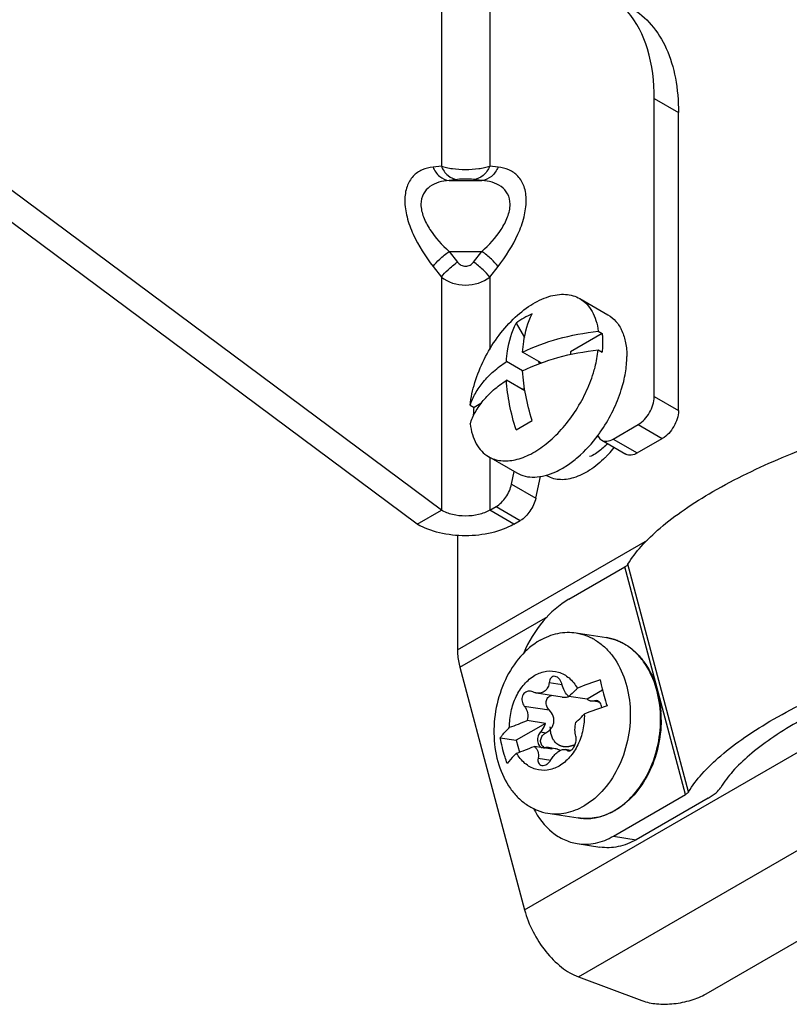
# Model space of a CAD drawing. Header units: millimetres. Extents: x 0 to 841, y 0 to 594.
# Tile 64 of 127: x 708 to 725, y 113 to 135. Entities that reach past the tile are written whole.
import ezdxf

# ---------------------------------------------------------------- set-up
doc = ezdxf.new("R2010")
doc.units = ezdxf.units.MM
doc.header["$LTSCALE"] = 46.255
doc.layers.get('0').update_dxf_attribs({"linetype": 'CONTINUOUS'})
doc.layers.add('ROUNDS', color=7, linetype='CONTINUOUS')

msp = doc.modelspace()

# ---------------------------------------------------------------- linework, layer by layer
at = {"color": 9, "linetype": 'CONTINUOUS'}
for p, q in [((717.2388, 134.8645), (717.2388, 131.3857)), ((718.2994, 134.8645), (718.2994, 131.3857)), ((717.2388, 131.3857), (717.0561, 131.3646)), ((718.4821, 131.3646), (718.2994, 131.3857)), ((717.5923, 131.0918), (717.4096, 131.0707)), ((717.4096, 131.0707), (718.1285, 131.0707)), ((718.1285, 131.0707), (717.9459, 131.0918)), ((719.0632, 115.0843), (744.5191, 129.7812)), ((717.4096, 129.5142), (718.1285, 129.5142)), ((717.4096, 129.5142), (717.5923, 129.2822)), ((717.9459, 129.2822), (718.1285, 129.5142)), ((717.0561, 129.1856), (717.2388, 128.9536)), ((718.2994, 128.9536), (718.4821, 129.1856)), ((717.2388, 128.9536), (717.2388, 123.8418)), ((718.2994, 128.9536), (718.2994, 127.3661)), ((720.2441, 113.6153), (745.6999, 128.3122)), ((718.2994, 125.0025), (718.2994, 123.8418)), ((718.8297, 123.5356), (718.2994, 123.8418)), ((717.5923, 120.7799), (721.759, 123.1856)), ((717.6456, 120.4001), (719.5766, 121.5149)), ((719.6014, 120.067), (719.8846, 120.0225)), ((719.0563, 119.5514), (719.6042, 119.4654)), ((720.5966, 119.6681), (720.6817, 119.6548)), ((719.4135, 118.9851), (719.5315, 118.9665)), ((719.9982, 118.5789), (720.0523, 118.5704)), ((719.3603, 118.4115), (719.6381, 118.3678))]:
    msp.add_line(p, q, dxfattribs=at)
at = {"color": 7, "linetype": 'CONTINUOUS'}
for p, q in [((720.2736, 128.4815), (720.8904, 128.1254)), ((718.8769, 127.9446), (719.0597, 127.628)), ((720.6767, 127.7637), (720.7632, 127.7137)), ((720.7632, 127.7137), (720.0672, 127.3119)), ((720.6767, 127.3554), (720.7632, 127.3055)), ((719.0192, 126.8963), (718.6656, 127.1005)), ((719.4243, 127.0707), (719.0192, 127.3046)), ((719.3601, 127.1078), (719.389, 127.0577)), ((720.0672, 127.3119), (720.0672, 127.2572)), ((719.0708, 126.4583), (718.6656, 126.6922)), ((719.0644, 126.4954), (719.0065, 126.4954)), ((717.8705, 126.1435), (717.957, 126.0936)), ((718.1059, 126.1796), (717.957, 126.0936)), ((718.8769, 125.6041), (719.2305, 125.8082)), ((718.2736, 125.0174), (718.8904, 124.6613)), ((716.7084, 123.5356), (717.2388, 123.8418)), ((720.1957, 121.1544), (720.8601, 121.05)), ((719.8886, 119.7473), (719.3281, 119.8353)), ((720.4333, 119.7001), (720.0343, 119.7627)), ((720.7724, 119.8958), (720.4333, 119.7001)), ((720.6692, 119.6409), (720.5187, 119.6645)), ((720.6407, 119.6702), (720.5966, 119.6681)), ((719.5184, 119.1718), (718.8798, 118.8032)), ((719.5184, 119.1718), (719.1194, 119.2345)), ((718.5292, 118.8582), (718.8798, 118.8032)), ((718.8798, 118.8032), (718.9497, 118.5412)), ((719.6695, 118.605), (719.2706, 118.6677)), ((719.7347, 118.6169), (719.5842, 118.6406)), ((720.0749, 118.5797), (719.9493, 118.5994)), ((719.575, 117.2029), (720.2394, 117.0985))]:
    msp.add_line(p, q, dxfattribs=at)
at = {"color": 3, "linetype": 'CONTINUOUS'}
for p, q in [((723.0403, 113.2427), (747.0819, 127.1232)), ((717.6456, 120.4001), (719.0632, 115.0843)), ((720.2441, 113.6153), (721.6368, 113.0947))]:
    msp.add_line(p, q, dxfattribs=at)
at = {"color": 7, "linetype": 'CONTINUOUS'}
for centre, radius, start, end in [((720.1442, 126.1578), 2.1906, 114.65326, 125.34674), ((718.2683, 127.394), 3.0555, 341.4196, 342.59989), ((717.9778, 127.4894), 3.3588, 323.34934, 324.81274), ((723.38, 112.0038), 8.5442, 108.13031, 111.6948), ((723.5864, 111.2846), 8.7062, 108.16349, 111.66162), ((716.6707, 124.9543), 6.222, 289.3885, 293.17631), ((716.7661, 124.5307), 6.3755, 289.43413, 293.13067)]:
    msp.add_arc(centre, radius, start, end, dxfattribs=at)
at = {"color": 3, "linetype": 'CONTINUOUS'}
for centre, radius, start, end in [((719.6877, 126.413), 1.6297, 314.81167, 316.04831), ((719.6327, 126.466), 1.706, 316.04549, 316.97784)]:
    msp.add_arc(centre, radius, start, end, dxfattribs=at)
at = {"color": 9, "linetype": 'CONTINUOUS'}
for centre, radius, start, end in [((718.9247, 126.911), 2.701, 317.23133, 321.15431), ((719.0939, 126.7528), 2.4694, 314.73137, 315.43508), ((719.0418, 126.8037), 2.5423, 315.44068, 317.21329)]:
    msp.add_arc(centre, radius, start, end, dxfattribs=at)
for points, knots in [([(717.0561, 131.3646), (716.9746, 131.3552), (716.8141, 131.316), (716.603, 131.1703), (716.4632, 130.9284), (716.4225, 130.6124), (716.4777, 130.2538), (716.6616, 129.7522), (716.8855, 129.4023), (717.0561, 129.1856)], [0, 0, 0, 0, 0.0926776, 0.1834482, 0.2819523, 0.3988327, 0.5366363, 0.6883318, 1, 1, 1, 1]), ([(717.0561, 131.3646), (717.0875, 131.2861), (717.1787, 131.1467), (717.335, 131.0757), (717.4096, 131.0707)], [0, 0, 0, 0, 0.5305029, 1, 1, 1, 1]), ([(717.2388, 131.3857), (717.2758, 131.3729), (717.3553, 131.3482), (717.5327, 131.3203), (717.7691, 131.3022), (718.0055, 131.3203), (718.1829, 131.3482), (718.2623, 131.3728), (718.2994, 131.3856)], [0, 0, 0, 0, 0.1094164, 0.2312539, 0.5000166, 0.7687781, 0.8906088, 1, 1, 1, 1]), ([(717.2388, 131.3857), (717.2701, 131.3072), (717.3614, 131.1678), (717.5176, 131.0968), (717.5923, 131.0918)], [0, 0, 0, 0, 0.5305028, 1, 1, 1, 1]), ([(718.2994, 131.3857), (718.268, 131.3072), (718.1768, 131.1678), (718.0205, 131.0968), (717.9459, 131.0918)], [0, 0, 0, 0, 0.5305029, 1, 1, 1, 1]), ([(718.4821, 131.3646), (718.4507, 131.2861), (718.3595, 131.1467), (718.2032, 131.0757), (718.1285, 131.0707)], [0, 0, 0, 0, 0.5305028, 1, 1, 1, 1]), ([(718.4821, 129.1856), (718.6527, 129.4023), (718.8765, 129.7522), (719.0605, 130.2538), (719.1157, 130.6124), (719.075, 130.9284), (718.9352, 131.1703), (718.7241, 131.316), (718.5635, 131.3552), (718.4821, 131.3646)], [0, 0, 0, 0, 0.3116682, 0.4633637, 0.6011673, 0.7180477, 0.8165518, 0.9073224, 1, 1, 1, 1]), ([(717.4096, 131.0707), (717.3339, 131.0644), (717.1868, 131.0399), (716.9829, 130.9503), (716.8244, 130.7814), (716.7724, 130.5309), (716.8386, 130.2559), (717.0348, 129.8929), (717.2524, 129.6569), (717.4096, 129.5142)], [0, 0, 0, 0, 0.1071963, 0.2088099, 0.3093111, 0.4211589, 0.5538918, 0.7004205, 1, 1, 1, 1]), ([(717.9459, 131.0918), (717.8873, 131.0985), (717.7691, 131.1019), (717.6509, 131.0985), (717.5923, 131.0918)], [0, 0, 0, 0, 0.5, 1, 1, 1, 1]), ([(718.1285, 129.5142), (718.2858, 129.6569), (718.5034, 129.8929), (718.6995, 130.2559), (718.7658, 130.5309), (718.7138, 130.7814), (718.5552, 130.9503), (718.3513, 131.0399), (718.2043, 131.0644), (718.1285, 131.0707)], [0, 0, 0, 0, 0.2995795, 0.4461082, 0.5788411, 0.6906889, 0.7911901, 0.8928037, 1, 1, 1, 1]), ([(717.0561, 129.1856), (717.0988, 129.2432), (717.2133, 129.3583), (717.3376, 129.461), (717.4096, 129.5142)], [0, 0, 0, 0, 0.4446317, 1, 1, 1, 1]), ([(718.4821, 129.1856), (718.4393, 129.2432), (718.3249, 129.3583), (718.2006, 129.461), (718.1285, 129.5142)], [0, 0, 0, 0, 0.4446317, 1, 1, 1, 1]), ([(717.2388, 128.9536), (717.2815, 129.0112), (717.396, 129.1263), (717.5203, 129.229), (717.5923, 129.2822)], [0, 0, 0, 0, 0.4446317, 1, 1, 1, 1]), ([(717.5923, 129.2822), (717.6134, 129.2555), (717.6657, 129.2083), (717.7691, 129.1796), (717.8725, 129.2083), (717.9248, 129.2555), (717.9459, 129.2822)], [0, 0, 0, 0, 0.2490485, 0.5, 0.7509515, 1, 1, 1, 1]), ([(718.2994, 128.9536), (718.2567, 129.0112), (718.1422, 129.1263), (718.0179, 129.229), (717.9459, 129.2822)], [0, 0, 0, 0, 0.4446317, 1, 1, 1, 1]), ([(717.2388, 128.9536), (717.3837, 128.8364), (717.7691, 128.7157), (718.1544, 128.8365), (718.2994, 128.9537)], [0, 0, 0, 0, 0.4999955, 1, 1, 1, 1]), ([(720.8319, 124.9985), (720.727, 124.8946), (720.5126, 124.7166), (720.1636, 124.5421), (719.8246, 124.49), (719.6184, 124.5543), (719.5367, 124.6063)], [0, 0, 0, 0, 0.305668, 0.5726901, 0.7994435, 1, 1, 1, 1])]:
    msp.add_open_spline(points, degree=3, knots=knots, dxfattribs=at)
at = {"color": 7, "linetype": 'CONTINUOUS'}
for points, knots in [([(717.8705, 126.1435), (717.8878, 126.3119), (717.9625, 126.6576), (718.1652, 127.1565), (718.4493, 127.6257), (718.794, 128.0306), (719.1742, 128.3418), (719.5129, 128.511), (719.7756, 128.5716), (719.9564, 128.5798), (720.1247, 128.5518), (720.2269, 128.5084), (720.2736, 128.4815)], [0, 0, 0, 0, 0.134555, 0.2789603, 0.4261395, 0.5685691, 0.6995012, 0.8143286, 0.8654546, 0.912775, 0.9571838, 1, 1, 1, 1]), ([(720.2736, 128.4815), (720.3289, 128.4496), (720.4333, 128.367), (720.5539, 128.1998), (720.638, 127.9944), (720.6675, 127.8433), (720.6767, 127.7637)], [0, 0, 0, 0, 0.2248216, 0.46116, 0.7178617, 1, 1, 1, 1]), ([(719.0192, 127.3046), (719.0242, 127.3829), (719.0544, 127.6722), (719.1349, 127.9588), (719.2305, 128.1487)], [0, 0, 0, 0, 0.2697154, 1, 1, 1, 1]), ([(720.8905, 128.1254), (720.9564, 128.0873), (721.0799, 127.9835), (721.2112, 127.7687), (721.2893, 127.5039), (721.3046, 127.3112), (721.3046, 127.2098)], [0, 0, 0, 0, 0.2177719, 0.4509548, 0.7101936, 1, 1, 1, 1]), ([(718.6656, 127.1005), (718.6707, 127.1788), (718.7009, 127.4681), (718.7814, 127.7547), (718.8769, 127.9446)], [0, 0, 0, 0, 0.2697154, 1, 1, 1, 1]), ([(719.0192, 127.3046), (719.2664, 127.4282), (719.8104, 127.6284), (720.3792, 127.7323), (720.6767, 127.7637)], [0, 0, 0, 0, 0.4802278, 1, 1, 1, 1]), ([(720.7632, 127.7137), (720.7651, 127.6978), (720.7717, 127.632), (720.7743, 127.566), (720.7743, 127.516)], [0, 0, 0, 0, 0.2438205, 1, 1, 1, 1]), ([(719.0192, 126.8963), (719.2664, 127.02), (719.8104, 127.2201), (720.3792, 127.324), (720.6767, 127.3554)], [0, 0, 0, 0, 0.4802278, 1, 1, 1, 1]), ([(720.5723, 126.8529), (720.5853, 126.8953), (720.632, 127.06), (720.6638, 127.2292), (720.6767, 127.3554)], [0, 0, 0, 0, 0.2588638, 1, 1, 1, 1]), ([(720.7743, 127.516), (720.7743, 127.4988), (720.7733, 127.4286), (720.7686, 127.3583), (720.7632, 127.3055)], [0, 0, 0, 0, 0.2445153, 1, 1, 1, 1]), ([(717.8705, 126.1435), (717.8991, 126.2337), (717.9792, 126.4141), (718.1553, 126.6645), (718.3866, 126.8982), (718.5678, 127.0353), (718.6656, 127.1005)], [0, 0, 0, 0, 0.2242345, 0.4635722, 0.7215974, 1, 1, 1, 1]), ([(721.184, 126.4803), (721.2224, 126.6029), (721.2815, 126.8438), (721.3046, 127.0911), (721.3046, 127.2098)], [0, 0, 0, 0, 0.5197293, 1, 1, 1, 1]), ([(719.2305, 125.8082), (719.1726, 125.9901), (719.0791, 126.3492), (719.0299, 126.7174), (719.0192, 126.8963)], [0, 0, 0, 0, 0.5156137, 1, 1, 1, 1]), ([(717.8705, 125.7352), (717.8991, 125.8255), (717.9792, 126.0058), (718.1553, 126.2563), (718.3866, 126.49), (718.5678, 126.627), (718.6656, 126.6922)], [0, 0, 0, 0, 0.2242345, 0.4635722, 0.7215974, 1, 1, 1, 1]), ([(718.2736, 125.0174), (718.3143, 124.9939), (718.4024, 124.9549), (718.5994, 124.913), (718.8779, 124.9361), (719.2179, 125.0697), (719.5583, 125.2981), (719.8815, 125.6085), (720.17, 125.9835), (720.4075, 126.402), (720.5258, 126.7014), (720.5723, 126.8529)], [0, 0, 0, 0, 0.0432579, 0.0877569, 0.1841597, 0.2948353, 0.4205316, 0.5588013, 0.7052022, 0.8542144, 1, 1, 1, 1]), ([(718.8769, 125.6041), (718.819, 125.786), (718.7256, 126.1451), (718.6764, 126.5132), (718.6656, 126.6922)], [0, 0, 0, 0, 0.5156137, 1, 1, 1, 1]), ([(720.7229, 125.5539), (720.8173, 125.6877), (720.9856, 125.9672), (721.1132, 126.2675), (721.1646, 126.4205)], [0, 0, 0, 0, 0.5037063, 1, 1, 1, 1]), ([(717.9462, 125.9201), (717.9465, 125.9343), (717.9483, 125.9922), (717.9525, 126.0501), (717.957, 126.0936)], [0, 0, 0, 0, 0.2455661, 1, 1, 1, 1]), ([(717.8705, 125.7352), (717.8798, 125.6556), (717.9093, 125.5045), (717.9933, 125.2991), (718.1139, 125.1319), (718.2183, 125.0493), (718.2736, 125.0174)], [0, 0, 0, 0, 0.2821383, 0.53884, 0.7751784, 1, 1, 1, 1]), ([(718.8904, 124.6613), (718.9478, 124.6281), (719.0771, 124.5777), (719.2916, 124.5593), (719.5214, 124.5956), (719.7602, 124.6841), (720.0019, 124.8218), (720.3277, 125.0721), (720.5429, 125.3101), (720.6726, 125.4844)], [0, 0, 0, 0, 0.0938718, 0.1929065, 0.3009994, 0.4202561, 0.5511252, 0.692757, 1, 1, 1, 1]), ([(718.2994, 123.8418), (718.2241, 123.7983), (718.049, 123.7349), (717.7691, 123.7045), (717.4891, 123.7349), (717.314, 123.7983), (717.2388, 123.8418)], [0, 0, 0, 0, 0.237225, 0.5, 0.762775, 1, 1, 1, 1]), ([(719.4016, 120.9924), (719.5235, 121.0627), (719.7829, 121.1667), (720.0638, 121.1751), (720.1957, 121.1544)], [0, 0, 0, 0, 0.5131849, 1, 1, 1, 1]), ([(720.1957, 121.1544), (720.2736, 121.1422), (720.429, 121.1001), (720.6462, 120.9876), (720.8432, 120.8288), (721.0775, 120.5556), (721.2908, 120.1197), (721.3618, 119.7314), (721.3747, 119.5291)], [0, 0, 0, 0, 0.1095717, 0.2213704, 0.3372797, 0.4586027, 0.7186008, 1, 1, 1, 1]), ([(719.4016, 120.9924), (719.2412, 120.8998), (718.9411, 120.6414), (718.6152, 120.1281), (718.4175, 119.5218), (718.3672, 118.8814), (718.4689, 118.2693), (718.6808, 117.8202), (718.917, 117.5383), (719.1166, 117.3745), (719.3374, 117.2585), (719.4956, 117.2153), (719.575, 117.2029)], [0, 0, 0, 0, 0.1193408, 0.2497467, 0.3873665, 0.5261181, 0.6595961, 0.7829617, 0.8404693, 0.895347, 0.9482185, 1, 1, 1, 1]), ([(718.7362, 119.0852), (718.7326, 119.2015), (718.7487, 119.3774), (718.81, 119.6012), (718.8951, 119.8094), (719.0409, 120.0357), (719.2029, 120.1744), (719.2894, 120.2244)], [0, 0, 0, 0, 0.2639965, 0.3959688, 0.5257858, 0.7732826, 1, 1, 1, 1]), ([(719.2894, 120.2244), (719.3682, 120.2699), (719.5395, 120.3333), (719.8133, 120.3129), (720.056, 120.1748), (720.1734, 120.0264), (720.2216, 119.9428)], [0, 0, 0, 0, 0.2510637, 0.4893839, 0.733893, 1, 1, 1, 1]), ([(719.7319, 120.2022), (719.716, 120.2047), (719.6822, 120.2022), (719.6394, 120.1723), (719.6116, 120.1245), (719.6033, 120.087), (719.6014, 120.067)], [0, 0, 0, 0, 0.2292595, 0.4597644, 0.7145323, 1, 1, 1, 1]), ([(719.8829, 120.0287), (719.8776, 120.0501), (719.8625, 120.0915), (719.8197, 120.1588), (719.768, 120.1966), (719.7319, 120.2022)], [0, 0, 0, 0, 0.2763195, 0.5435486, 1, 1, 1, 1]), ([(719.6014, 120.067), (719.5979, 120.0317), (719.5809, 119.9636), (719.52, 119.8794), (719.4296, 119.8318), (719.3619, 119.8301), (719.329, 119.8352)], [0, 0, 0, 0, 0.264554, 0.5120489, 0.7520231, 1, 1, 1, 1]), ([(720.0343, 119.7627), (719.9963, 119.7916), (719.9323, 119.877), (719.8961, 119.9746), (719.8829, 120.0287)], [0, 0, 0, 0, 0.4616129, 1, 1, 1, 1]), ([(720.7212, 120.1238), (720.7301, 120.0769), (720.7701, 119.8854), (720.8244, 119.6969), (720.8724, 119.557)], [0, 0, 0, 0, 0.2439092, 1, 1, 1, 1]), ([(719.1964, 119.8761), (719.1787, 119.8789), (719.1422, 119.8789), (719.0902, 119.8608), (719.0466, 119.8254), (719.0059, 119.7594), (718.9966, 119.6567), (719.0312, 119.5819), (719.0563, 119.5514)], [0, 0, 0, 0, 0.1181331, 0.236114, 0.3565669, 0.4813477, 0.7397403, 1, 1, 1, 1]), ([(719.329, 119.8352), (719.3219, 119.8363), (719.293, 119.8419), (719.2651, 119.8519), (719.2449, 119.8612)], [0, 0, 0, 0, 0.2448907, 1, 1, 1, 1]), ([(719.6042, 119.4654), (719.5809, 119.4893), (719.5435, 119.5467), (719.5295, 119.6474), (719.5672, 119.7408), (719.6232, 119.7771), (719.6526, 119.786)], [0, 0, 0, 0, 0.2590362, 0.5151696, 0.7614879, 1, 1, 1, 1]), ([(720.2216, 119.9428), (720.2084, 119.9276), (720.1499, 119.8636), (720.0856, 119.8051), (720.0343, 119.7627)], [0, 0, 0, 0, 0.2325351, 1, 1, 1, 1]), ([(719.0563, 119.5514), (719.0913, 119.5088), (719.1422, 119.4044), (719.1361, 119.2879), (719.1194, 119.2345)], [0, 0, 0, 0, 0.4961796, 1, 1, 1, 1]), ([(719.8896, 119.7471), (719.8995, 119.7456), (719.9381, 119.7412), (719.9778, 119.7437), (720.0057, 119.751)], [0, 0, 0, 0, 0.2585525, 1, 1, 1, 1]), ([(720.4333, 119.7001), (720.4398, 119.6954), (720.4659, 119.6788), (720.496, 119.6681), (720.5187, 119.6645)], [0, 0, 0, 0, 0.2559897, 1, 1, 1, 1]), ([(720.5187, 119.6645), (720.5379, 119.6615), (720.5645, 119.6615), (720.5901, 119.6665), (720.5966, 119.6681)], [0, 0, 0, 0, 0.7457482, 1, 1, 1, 1]), ([(720.7566, 119.5169), (720.7548, 119.5361), (720.747, 119.5729), (720.7221, 119.621), (720.686, 119.656), (720.6557, 119.6678), (720.6407, 119.6702)], [0, 0, 0, 0, 0.2815044, 0.5415339, 0.7784638, 1, 1, 1, 1]), ([(720.6696, 119.6408), (720.6718, 119.6405), (720.6801, 119.6395), (720.6886, 119.64), (720.6946, 119.6414)], [0, 0, 0, 0, 0.2622821, 1, 1, 1, 1]), ([(719.6985, 119.1641), (719.7058, 119.1905), (719.712, 119.2463), (719.6898, 119.3549), (719.6422, 119.4262), (719.6042, 119.4654)], [0, 0, 0, 0, 0.2507318, 0.5015227, 1, 1, 1, 1]), ([(720.3727, 119.376), (720.3763, 119.2597), (720.3602, 119.0838), (720.2989, 118.86), (720.2138, 118.6518), (720.068, 118.4255), (719.906, 118.2868), (719.8195, 118.2368)], [0, 0, 0, 0, 0.2639965, 0.3959688, 0.5257858, 0.7732826, 1, 1, 1, 1]), ([(720.1855, 119.1959), (720.2034, 119.2107), (720.2692, 119.267), (720.3311, 119.3281), (720.3727, 119.376)], [0, 0, 0, 0, 0.2676187, 1, 1, 1, 1]), ([(721.3747, 119.5291), (721.3887, 119.3106), (721.3607, 118.8695), (721.166, 118.2498), (720.8377, 117.7239), (720.5325, 117.4592), (720.369, 117.3649)], [0, 0, 0, 0, 0.2632372, 0.5249743, 0.7731417, 1, 1, 1, 1]), ([(719.4135, 118.9851), (719.4258, 118.997), (719.4734, 119.0512), (719.5044, 119.1188), (719.5184, 119.1718)], [0, 0, 0, 0, 0.2378677, 1, 1, 1, 1]), ([(719.6113, 119.0247), (719.6315, 119.0437), (719.6677, 119.0863), (719.6911, 119.1374), (719.6985, 119.1641)], [0, 0, 0, 0, 0.5001749, 1, 1, 1, 1]), ([(720.1869, 118.8887), (720.1734, 118.9341), (720.1626, 119.0382), (720.1738, 119.1414), (720.1855, 119.1959)], [0, 0, 0, 0, 0.4593926, 1, 1, 1, 1]), ([(718.5292, 118.8582), (718.5434, 118.8773), (718.6067, 118.9579), (718.6785, 119.0317), (718.7362, 119.0852)], [0, 0, 0, 0, 0.2318077, 1, 1, 1, 1]), ([(719.4135, 118.9851), (719.3884, 118.9608), (719.3511, 118.896), (719.3407, 118.8046), (719.3555, 118.7345), (719.3774, 118.6897), (719.4088, 118.6555), (719.4355, 118.6417), (719.449, 118.6378)], [0, 0, 0, 0, 0.2579546, 0.5308366, 0.6618308, 0.7837631, 0.8957032, 1, 1, 1, 1]), ([(719.4749, 118.6555), (719.4517, 118.6736), (719.4142, 118.7252), (719.4103, 118.8213), (719.4532, 118.9087), (719.5036, 118.9508), (719.5315, 118.9665)], [0, 0, 0, 0, 0.2378893, 0.4842798, 0.7405366, 1, 1, 1, 1]), ([(720.1678, 118.7002), (720.1588, 118.6973), (720.1407, 118.6917), (720.1181, 118.6847), (720.1, 118.679), (720.0865, 118.6748), (720.0752, 118.6713), (720.0661, 118.6685), (720.0605, 118.6667), (720.056, 118.6653), (720.0526, 118.6643), (720.0492, 118.6632), (720.0466, 118.6624), (720.045, 118.6619), (720.0438, 118.6615), (720.0425, 118.6615), (720.0409, 118.6614), (720.0378, 118.6613), (720.033, 118.6611), (720.0267, 118.6608), (720.0183, 118.6604), (720.0078, 118.6599), (719.9951, 118.6594), (719.9825, 118.6588), (719.9699, 118.6583), (719.9593, 118.6578), (719.9509, 118.6574), (719.9446, 118.6571), (719.9393, 118.6569), (719.9351, 118.6567), (719.9325, 118.6566), (719.9304, 118.6565), (719.9292, 118.6565), (719.9284, 118.6564), (719.928, 118.6565), (719.9271, 118.6567), (719.9255, 118.6572), (719.9232, 118.6579), (719.9195, 118.6589), (719.9148, 118.6602), (719.9074, 118.6623), (719.898, 118.6649), (719.8831, 118.669), (719.8682, 118.6732), (719.8552, 118.6768), (719.8478, 118.6789), (719.8422, 118.6805), (719.8375, 118.6818), (719.8338, 118.6828), (719.831, 118.6836), (719.8287, 118.6842), (719.827, 118.6847), (719.8261, 118.6849), (719.8254, 118.6856), (719.8244, 118.6862), (719.8229, 118.6874), (719.8209, 118.6887), (719.8186, 118.6904), (719.8155, 118.6926), (719.8101, 118.6965), (719.8024, 118.7021), (719.7932, 118.7088), (719.784, 118.7154), (719.7747, 118.7221), (719.7655, 118.7288), (719.7578, 118.7343), (719.7524, 118.7382), (719.7493, 118.7404), (719.747, 118.7421), (719.7451, 118.7435), (719.7435, 118.7446), (719.7426, 118.7453), (719.7418, 118.7458), (719.7412, 118.7467), (719.7402, 118.7482), (719.7387, 118.7503), (719.7369, 118.7528), (719.7346, 118.7562), (719.7317, 118.7604), (719.7282, 118.7655), (719.7235, 118.7722), (719.7153, 118.7841), (719.706, 118.7976), (719.6966, 118.8111), (719.6908, 118.8195), (719.6861, 118.8263), (719.6832, 118.8305), (719.6808, 118.8339), (719.6794, 118.836), (719.6783, 118.8375), (719.6778, 118.8382), (719.6775, 118.8386), (719.6773, 118.8395), (719.6769, 118.8406), (719.6762, 118.8428), (719.6753, 118.8455), (719.6739, 118.8497), (719.6721, 118.8551), (719.6699, 118.8615), (719.6671, 118.8701), (719.6636, 118.8808), (719.6593, 118.8936), (719.655, 118.9064), (719.6508, 118.9193), (719.6472, 118.9299), (719.6444, 118.9385), (719.6423, 118.9449), (719.6407, 118.9497), (719.6396, 118.9529), (719.6391, 118.9546), (719.6386, 118.9558), (719.6385, 118.9572), (719.6383, 118.9591), (719.638, 118.9619), (719.6377, 118.9658), (719.6373, 118.9696), (719.6368, 118.9747), (719.6362, 118.9811), (719.6352, 118.9913), (719.634, 119.004), (719.6325, 119.0194), (719.6306, 119.0398), (719.6282, 119.0653), (719.6262, 119.0857), (719.6252, 119.0959)], [0, 0, 0, 0, 0.03125, 0.0625, 0.078125, 0.09375, 0.109375, 0.1171875, 0.125, 0.1289062, 0.1328125, 0.1367188, 0.140625, 0.1416016, 0.1425781, 0.1445312, 0.1464844, 0.1484375, 0.15625, 0.1640625, 0.171875, 0.1875, 0.203125, 0.21875, 0.234375, 0.25, 0.2578125, 0.265625, 0.2734375, 0.2773438, 0.28125, 0.2832031, 0.2851562, 0.2856445, 0.2861328, 0.2871094, 0.2890625, 0.2929688, 0.296875, 0.3046875, 0.3125, 0.328125, 0.34375, 0.375, 0.390625, 0.3984375, 0.40625, 0.4140625, 0.4179688, 0.421875, 0.4257812, 0.4277344, 0.4287109, 0.4296875, 0.4316406, 0.4335938, 0.4375, 0.4414062, 0.4453125, 0.453125, 0.46875, 0.484375, 0.5, 0.515625, 0.53125, 0.546875, 0.5546875, 0.5585938, 0.5625, 0.5664062, 0.5683594, 0.5703125, 0.5712891, 0.5722656, 0.5742188, 0.578125, 0.5820312, 0.5859375, 0.59375, 0.6015625, 0.609375, 0.625, 0.65625, 0.671875, 0.6875, 0.6953125, 0.703125, 0.7070312, 0.7109375, 0.7128906, 0.7138672, 0.7143555, 0.7148438, 0.7167969, 0.71875, 0.7226562, 0.7265625, 0.734375, 0.7421875, 0.75, 0.765625, 0.78125, 0.796875, 0.8125, 0.828125, 0.8359375, 0.84375, 0.8515625, 0.8535156, 0.8554688, 0.8574219, 0.8583984, 0.859375, 0.8632812, 0.8671875, 0.8710938, 0.875, 0.8828125, 0.890625, 0.90625, 0.921875, 0.9375, 0.96875, 1, 1, 1, 1]), ([(718.6804, 118.2914), (718.6641, 118.3388), (718.6038, 118.5249), (718.5562, 118.7152), (718.5292, 118.8582)], [0, 0, 0, 0, 0.2558134, 1, 1, 1, 1]), ([(720.0749, 118.579), (720.0972, 118.5918), (720.1378, 118.6349), (720.1776, 118.7151), (720.1975, 118.8035), (720.1945, 118.8632), (720.1869, 118.8887)], [0, 0, 0, 0, 0.2225974, 0.4954391, 0.7693111, 1, 1, 1, 1]), ([(718.8873, 118.5184), (718.8672, 118.4997), (718.7934, 118.4287), (718.725, 118.3517), (718.6804, 118.2914)], [0, 0, 0, 0, 0.2685212, 1, 1, 1, 1]), ([(719.8195, 118.2368), (719.7407, 118.1913), (719.5694, 118.1279), (719.2956, 118.1483), (719.0529, 118.2864), (718.9355, 118.4349), (718.8873, 118.5184)], [0, 0, 0, 0, 0.2510637, 0.4893839, 0.733893, 1, 1, 1, 1]), ([(719.2706, 118.6677), (719.2895, 118.6548), (719.3236, 118.6224), (719.3682, 118.5366), (719.3696, 118.4597), (719.3603, 118.4115)], [0, 0, 0, 0, 0.2401976, 0.4837058, 1, 1, 1, 1]), ([(719.5841, 118.6406), (719.5649, 118.6436), (719.5383, 118.6436), (719.5128, 118.6385), (719.5063, 118.637)], [0, 0, 0, 0, 0.7457482, 1, 1, 1, 1]), ([(719.6695, 118.605), (719.6631, 118.6096), (719.637, 118.6263), (719.6069, 118.637), (719.5841, 118.6406)], [0, 0, 0, 0, 0.2559897, 1, 1, 1, 1]), ([(719.6418, 118.3731), (719.6617, 118.4071), (719.706, 118.47), (719.7842, 118.5458), (719.866, 118.5939), (719.9245, 118.6032), (719.9493, 118.5994)], [0, 0, 0, 0, 0.2959039, 0.5742114, 0.8116906, 1, 1, 1, 1]), ([(719.7929, 118.6023), (719.7884, 118.604), (719.7698, 118.6101), (719.7505, 118.6144), (719.7359, 118.6167)], [0, 0, 0, 0, 0.2461662, 1, 1, 1, 1]), ([(719.843, 118.578), (719.8392, 118.5804), (719.8232, 118.59), (719.8061, 118.5976), (719.7929, 118.6023)], [0, 0, 0, 0, 0.2448961, 1, 1, 1, 1]), ([(719.9493, 118.5994), (719.9539, 118.5987), (719.9713, 118.595), (719.9877, 118.5869), (719.9982, 118.5789)], [0, 0, 0, 0, 0.2590698, 1, 1, 1, 1]), ([(720.0245, 118.5675), (720.0285, 118.5669), (720.046, 118.566), (720.0632, 118.5723), (720.0749, 118.579)], [0, 0, 0, 0, 0.2282396, 1, 1, 1, 1]), ([(719.3603, 118.4115), (719.3566, 118.3924), (719.3537, 118.3553), (719.3661, 118.3032), (719.3971, 118.2633), (719.4276, 118.251), (719.443, 118.2486)], [0, 0, 0, 0, 0.2855261, 0.5400932, 0.7706072, 1, 1, 1, 1]), ([(719.443, 118.2486), (719.4797, 118.2428), (719.5417, 118.2644), (719.6033, 118.3175), (719.6303, 118.3536), (719.6418, 118.3731)], [0, 0, 0, 0, 0.4551584, 0.7232286, 1, 1, 1, 1]), ([(719.575, 117.2029), (719.7068, 117.1821), (719.9877, 117.1906), (720.2472, 117.2945), (720.369, 117.3649)], [0, 0, 0, 0, 0.4868151, 1, 1, 1, 1])]:
    msp.add_open_spline(points, degree=3, knots=knots, dxfattribs=at)
at = {"color": 2, "linetype": 'CONTINUOUS'}
msp.add_open_spline([(720.6776, 125.4748), (720.6768, 125.4739), (720.675, 125.4721), (720.6731, 125.4701), (720.6718, 125.4688), (720.6712, 125.4682), (720.6708, 125.4678), (720.6703, 125.4673), (720.6693, 125.4662), (720.6678, 125.4648), (720.6655, 125.4625), (720.6626, 125.4596), (720.658, 125.455), (720.6522, 125.4492), (720.6463, 125.4436), (720.6416, 125.439), (720.6387, 125.4363), (720.6363, 125.434), (720.6348, 125.4326), (720.6337, 125.4315), (720.6324, 125.4303), (720.6298, 125.4279), (720.6263, 125.4247), (720.6235, 125.422), (720.6221, 125.4207)], degree=3, knots=[0, 0, 0, 0, 0.0625, 0.125, 0.140625, 0.15625, 0.1640625, 0.171875, 0.1875, 0.21875, 0.25, 0.3125, 0.375, 0.5, 0.625, 0.6875, 0.75, 0.78125, 0.8125, 0.828125, 0.84375, 0.875, 0.9375, 1, 1, 1, 1], dxfattribs=at)
at = {"color": 3, "linetype": 'CONTINUOUS'}
for points, knots in [([(720.8362, 125.2568), (720.7706, 125.1916), (720.6609, 125.1002), (720.5336, 125.0309), (720.4854, 125.0183)], [0, 0, 0, 0, 0.6499268, 1, 1, 1, 1]), ([(718.8297, 123.5356), (718.6792, 123.4487), (718.329, 123.3218), (717.7691, 123.261), (717.2092, 123.3218), (716.859, 123.4487), (716.7084, 123.5356)], [0, 0, 0, 0, 0.237225, 0.5, 0.762775, 1, 1, 1, 1]), ([(717.5923, 120.7799), (717.5923, 120.7496), (717.5973, 120.6216), (717.6204, 120.4945), (717.6456, 120.4001)], [0, 0, 0, 0, 0.236735, 1, 1, 1, 1]), ([(719.0632, 115.0843), (719.1511, 114.7546), (719.3927, 114.2904), (719.8462, 113.827), (720.1113, 113.6649), (720.2441, 113.6153)], [0, 0, 0, 0, 0.5281673, 0.7804794, 1, 1, 1, 1]), ([(721.6368, 113.0947), (721.7391, 113.0565), (721.9739, 113.0126), (722.3404, 113.0194), (722.7079, 113.0915), (722.9389, 113.1842), (723.0403, 113.2427)], [0, 0, 0, 0, 0.2265801, 0.4888375, 0.7570782, 1, 1, 1, 1])]:
    msp.add_open_spline(points, degree=3, knots=knots, dxfattribs=at)
at = {"color": 7, "linetype": 'CONTINUOUS'}
for points in [[(719.2449, 119.8612), (719.2296, 119.8683), (719.2131, 119.8735), (719.1964, 119.8761)], [(720.0057, 119.751), (720.0159, 119.7536), (720.0258, 119.757), (720.0354, 119.7611)], [(719.5315, 118.9665), (719.5602, 118.9827), (719.5874, 119.0022), (719.6113, 119.0247)], [(719.5059, 118.6363), (719.495, 118.6416), (719.4845, 118.648), (719.4749, 118.6555)], [(719.4752, 118.6337), (719.4856, 118.6333), (719.4962, 118.6345), (719.5063, 118.637)], [(719.9982, 118.5789), (720.0058, 118.5731), (720.0151, 118.569), (720.0245, 118.5675)]]:
    msp.add_open_spline(points, degree=3, dxfattribs=at)
at = {"layer": 'ROUNDS', "color": 7, "linetype": 'CONTINUOUS'}
for p, q in [((717.2388, 123.8418), (699.8415, 136.7835)), ((721.9057, 126.3321), (721.9057, 132.8641)), ((721.0041, 125.4033), (721.5521, 125.7197)), ((720.7541, 125.3786), (721.2844, 125.0724)), ((718.7782, 124.4166), (718.8367, 124.6923)), ((718.2994, 123.8418), (718.4377, 123.9216)), ((720.0343, 121.8918), (721.2597, 122.5993)), ((721.0108, 116.6998), (722.5898, 117.6114)), ((723.0882, 117.5331), (721.5092, 116.6215)), ((720.2168, 116.5378), (720.7152, 116.4595))]:
    msp.add_line(p, q, dxfattribs=at)
at = {"layer": 'ROUNDS', "color": 3, "linetype": 'CONTINUOUS'}
for p, q in [((716.7084, 123.5356), (699.3112, 136.4773)), ((722.436, 126.0259), (722.436, 132.5579)), ((721.5344, 125.0972), (722.0824, 125.4135)), ((719.3085, 124.1104), (719.4088, 124.5827)), ((718.8297, 123.5356), (718.968, 123.6154)), ((717.5923, 123.2886), (717.5923, 120.7799))]:
    msp.add_line(p, q, dxfattribs=at)
at = {"layer": 'ROUNDS', "color": 9, "linetype": 'CONTINUOUS'}
for p, q in [((721.9057, 132.8641), (722.436, 132.5579)), ((721.9057, 126.3321), (722.436, 126.0259)), ((721.5521, 125.7197), (722.0824, 125.4135)), ((721.0041, 125.4033), (721.5344, 125.0972)), ((718.7782, 124.4166), (719.3085, 124.1104)), ((718.4377, 123.9216), (718.968, 123.6154)), ((722.5898, 117.6114), (721.2597, 122.5993)), ((722.6589, 117.6704), (721.3287, 122.6583)), ((720.8604, 121.05), (720.8601, 121.05)), ((721.0108, 116.6998), (721.5092, 116.6215))]:
    msp.add_line(p, q, dxfattribs=at)
for centre, radius, start, end in [((719.4869, 119.2619), 2.5574, 2.81804, 3.5544), ((719.4428, 119.26), 2.6016, 359.76972, 2.812), ((720.2985, 118.5334), 1.4699, 300.00027, 300.44548), ((720.4094, 118.1804), 1.0952, 261.07047, 264.44569), ((720.4107, 118.2041), 1.1188, 264.49954, 275.24972), ((720.4085, 118.2314), 1.1463, 275.23071, 277.03068)]:
    msp.add_arc(centre, radius, start, end, dxfattribs=at)
at = {"layer": 'ROUNDS', "color": 7, "linetype": 'CONTINUOUS'}
for centre, radius, start, end in [((719.5175, 119.2575), 2.5395, 2.94048, 3.84236), ((719.4724, 119.2554), 2.5847, 359.874, 2.93471), ((720.3094, 118.539), 1.4739, 299.502, 300.00023)]:
    msp.add_arc(centre, radius, start, end, dxfattribs=at)
for points, knots in [([(721.9057, 132.8641), (721.9057, 133.2303), (721.8308, 133.9124), (721.522, 134.5398), (721.3203, 134.776)], [0, 0, 0, 0, 0.5410566, 1, 1, 1, 1]), ([(721.3286, 122.6582), (721.4119, 122.798), (721.6302, 123.0811), (722.0489, 123.4791), (722.5783, 123.8787), (723.4558, 124.4262), (724.7521, 125.0479), (725.871, 125.4446), (726.4661, 125.6243)], [0, 0, 0, 0, 0.0809837, 0.1766121, 0.2867601, 0.4103715, 0.6907366, 1, 1, 1, 1]), ([(720.6696, 125.4861), (720.6738, 125.4744), (720.6921, 125.4321), (720.725, 125.3954), (720.7541, 125.3786)], [0, 0, 0, 0, 0.2708492, 1, 1, 1, 1]), ([(720.7541, 125.3786), (720.7878, 125.3591), (720.8801, 125.3451), (720.9627, 125.3795), (721.0041, 125.4033)], [0, 0, 0, 0, 0.4491747, 1, 1, 1, 1]), ([(718.4377, 123.9216), (718.5235, 123.9712), (718.6698, 124.1237), (718.7564, 124.3138), (718.7782, 124.4166)], [0, 0, 0, 0, 0.4852901, 1, 1, 1, 1]), ([(721.2597, 122.5993), (721.2676, 122.6039), (721.2932, 122.6199), (721.3178, 122.64), (721.3286, 122.6582)], [0, 0, 0, 0, 0.3023807, 1, 1, 1, 1]), ([(720.0343, 121.8918), (719.8197, 121.7679), (719.4213, 121.4161), (719.1517, 120.9634), (719.0433, 120.7142)], [0, 0, 0, 0, 0.4768659, 1, 1, 1, 1]), ([(720.8604, 121.05), (720.9394, 121.0376), (721.0967, 120.9951), (721.3164, 120.8818), (721.5153, 120.7225), (721.751, 120.4496), (721.9657, 120.0155), (722.0378, 119.6288), (722.0513, 119.4277)], [0, 0, 0, 0, 0.1108119, 0.2236218, 0.3401493, 0.4616309, 0.720687, 1, 1, 1, 1]), ([(722.6589, 117.6704), (722.7422, 117.8103), (722.9604, 118.0934), (723.3792, 118.4913), (723.9085, 118.8909), (724.7859, 119.4383), (726.0821, 120.06), (727.2009, 120.4566), (727.7959, 120.6363)], [0, 0, 0, 0, 0.0809842, 0.176616, 0.2867654, 0.4103769, 0.6907395, 1, 1, 1, 1]), ([(727.9305, 120.4055), (727.4017, 120.2459), (726.4072, 119.8933), (725.255, 119.3406), (724.475, 118.854), (724.0046, 118.4989), (723.6324, 118.1452), (723.4383, 117.8935), (723.3643, 117.7692)], [0, 0, 0, 0, 0.3092604, 0.5896231, 0.7132347, 0.8233841, 0.9190159, 1, 1, 1, 1]), ([(722.0571, 119.2497), (722.0566, 119.0453), (722.0082, 118.638), (721.8043, 118.0712), (721.4856, 117.5924), (721.1991, 117.3507), (721.0464, 117.2625)], [0, 0, 0, 0, 0.2642214, 0.524805, 0.7719846, 1, 1, 1, 1]), ([(722.6589, 117.6704), (722.6558, 117.6653), (722.637, 117.641), (722.611, 117.6236), (722.5898, 117.6114)], [0, 0, 0, 0, 0.1978803, 1, 1, 1, 1]), ([(723.0882, 117.5331), (723.1484, 117.5679), (723.2502, 117.6353), (723.3375, 117.7242), (723.3643, 117.7692)], [0, 0, 0, 0, 0.5701575, 1, 1, 1, 1]), ([(719.2608, 117.3044), (719.36, 117.1071), (719.5618, 116.8377), (719.9232, 116.6123), (720.1187, 116.5532), (720.2166, 116.5378)], [0, 0, 0, 0, 0.5231251, 0.7652395, 1, 1, 1, 1]), ([(721.0353, 117.2562), (720.9131, 117.187), (720.6526, 117.0852), (720.3716, 117.0777), (720.2392, 117.0985)], [0, 0, 0, 0, 0.5116448, 1, 1, 1, 1]), ([(720.2166, 116.5378), (720.3485, 116.5171), (720.6295, 116.5254), (720.889, 116.6294), (721.0108, 116.6998)], [0, 0, 0, 0, 0.4868031, 1, 1, 1, 1]), ([(721.5092, 116.6215), (721.3873, 116.5511), (721.1278, 116.4472), (720.8469, 116.4388), (720.715, 116.4595)], [0, 0, 0, 0, 0.5131969, 1, 1, 1, 1])]:
    msp.add_open_spline(points, degree=3, knots=knots, dxfattribs=at)
at = {"layer": 'ROUNDS', "color": 3, "linetype": 'CONTINUOUS'}
for points, knots in [([(721.4004, 134.8468), (721.5654, 134.7515), (721.8741, 134.4922), (722.2024, 133.955), (722.3977, 133.2931), (722.436, 132.8113), (722.436, 132.5579)], [0, 0, 0, 0, 0.2177715, 0.4509546, 0.7101914, 1, 1, 1, 1]), ([(721.5344, 125.0972), (721.4931, 125.0733), (721.4104, 125.0389), (721.3182, 125.0529), (721.2844, 125.0724)], [0, 0, 0, 0, 0.5508253, 1, 1, 1, 1]), ([(719.3085, 124.1104), (719.2867, 124.0077), (719.2001, 123.8175), (719.0538, 123.665), (718.968, 123.6154)], [0, 0, 0, 0, 0.5147099, 1, 1, 1, 1])]:
    msp.add_open_spline(points, degree=3, knots=knots, dxfattribs=at)
at = {"layer": 'ROUNDS', "color": 7, "linetype": 'CONTINUOUS'}
msp.add_open_spline([(721.5521, 125.7197), (721.657, 125.7803), (721.8228, 125.9717), (721.9057, 126.2109), (721.9057, 126.3321)], degree=3, dxfattribs=at)
at = {"layer": 'ROUNDS', "color": 3, "linetype": 'CONTINUOUS'}
msp.add_open_spline([(722.436, 126.0259), (722.436, 125.9047), (722.3532, 125.6655), (722.1874, 125.4741), (722.0824, 125.4135)], degree=3, dxfattribs=at)
at = {"layer": 'ROUNDS', "color": 9, "linetype": 'CONTINUOUS'}
for points, knots in [([(722.0395, 119.4205), (722.0269, 119.6232), (721.9564, 120.0123), (721.7432, 120.4494), (721.5088, 120.7234), (721.3115, 120.8827), (721.094, 120.9955), (720.9385, 121.0377), (720.8604, 121.05)], [0, 0, 0, 0, 0.281423, 0.5414528, 0.6627797, 0.7786801, 0.8904578, 1, 1, 1, 1]), ([(721.0433, 117.2662), (721.1942, 117.3549), (721.4772, 117.5968), (721.7925, 118.0742), (721.995, 118.6395), (722.0436, 119.0457), (722.0444, 119.2496)], [0, 0, 0, 0, 0.2271099, 0.4742721, 0.7352628, 1, 1, 1, 1]), ([(720.5488, 117.0938), (720.6323, 117.104), (720.8008, 117.1439), (720.9576, 117.2167), (721.0335, 117.2605)], [0, 0, 0, 0, 0.4896438, 1, 1, 1, 1])]:
    msp.add_open_spline(points, degree=3, knots=knots, dxfattribs=at)

doc.saveas('drawing.dxf')
